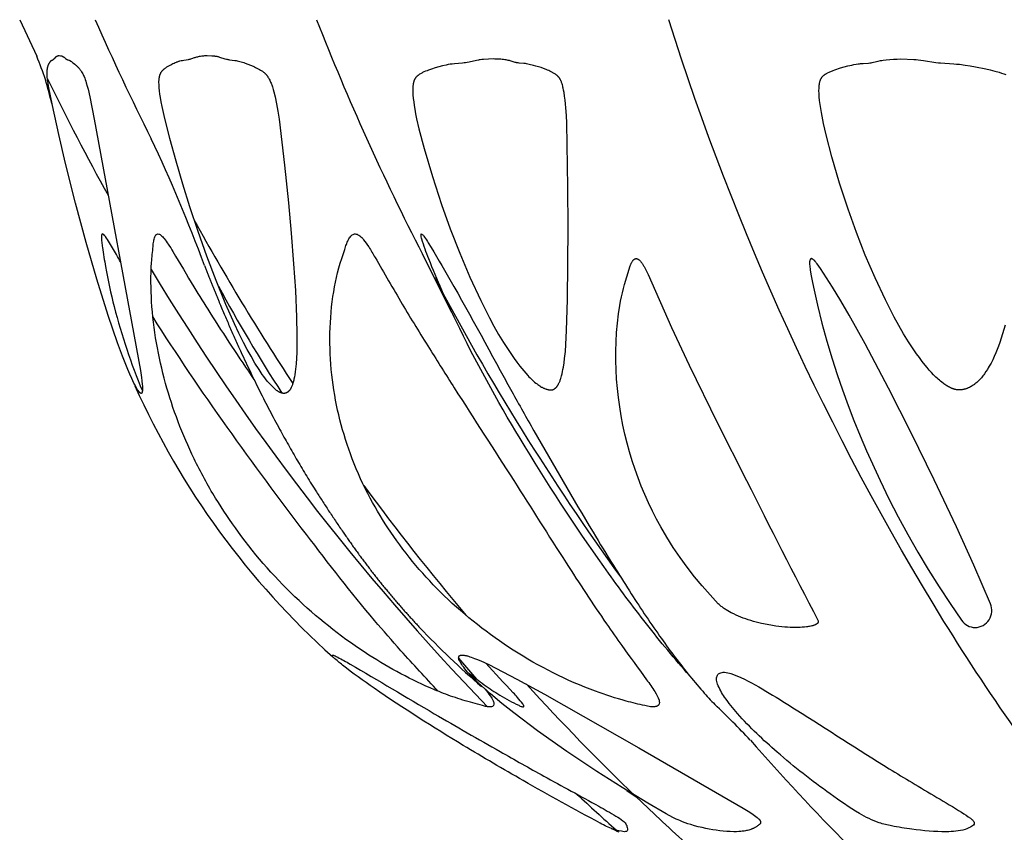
# Model space of a CAD drawing. Header units: millimetres. Extents: x 1250 to 1725, y 0 to 1655.
# Tile 105 of 256: x 1423 to 1452, y 935 to 958. Entities that reach past the tile are written whole.
import ezdxf

# ---------------------------------------------------------------- set-up
doc = ezdxf.new("R2010")
doc.units = ezdxf.units.MM
doc.header["$MEASUREMENT"] = 0
doc.layers.add('Crea2D$visibili$tangenti', color=7, linetype='Continuous', true_color=0x000000)

msp = doc.modelspace()

# ---------------------------------------------------------------- linework, layer by layer
at = {"layer": 'Crea2D$visibili$tangenti'}
for p, q in [((1423.145, 958.482), (1423.639, 957.418)), ((1435.717, 949.965), (1434.859, 951.668)), ((1435.913, 939.918), (1436.437, 939.305)), ((1441.109, 935.852), (1440.804, 936.057))]:
    msp.add_line(p, q, dxfattribs=at)
msp.add_lwpolyline([(1454.654, 934.467, -0.031042), (1450.028, 940.986, -0.061481), (1442.023, 958.482)], format="xyb", dxfattribs=at)
for points in [[(1426.679, 947.614), (1426.678, 947.614), (1426.677, 947.614), (1426.676, 947.615), (1426.675, 947.615), (1426.674, 947.615), (1426.673, 947.615), (1426.672, 947.615), (1426.671, 947.616), (1426.671, 947.616), (1426.67, 947.616), (1426.669, 947.617), (1426.668, 947.617), (1426.667, 947.617), (1426.666, 947.618), (1426.666, 947.618), (1426.665, 947.618), (1426.663, 947.619), (1426.661, 947.62), (1426.66, 947.621), (1426.658, 947.622), (1426.657, 947.623), (1426.655, 947.624), (1426.652, 947.626), (1426.65, 947.628), (1426.648, 947.629), (1426.646, 947.631), (1426.644, 947.633), (1426.642, 947.635), (1426.64, 947.637), (1426.636, 947.641), (1426.632, 947.645), (1426.629, 947.649), (1426.622, 947.657), (1426.615, 947.665), (1426.609, 947.673), (1426.597, 947.689), (1426.586, 947.705), (1426.575, 947.722), (1426.564, 947.739), (1426.554, 947.756), (1426.534, 947.791), (1426.5, 947.854), (1426.468, 947.917), (1426.406, 948.045), (1426.348, 948.175), (1426.293, 948.305), (1426.137, 948.694), (1425.991, 949.086), (1425.719, 949.879), (1425.387, 950.937), (1425.079, 952.002), (1424.77, 953.148), (1424.481, 954.3), (1424.282, 955.141), (1424.096, 955.986), (1423.985, 956.55), (1423.97, 956.635), (1423.958, 956.72), (1423.952, 956.763), (1423.948, 956.805), (1423.944, 956.848), (1423.942, 956.891), (1423.942, 956.914), (1423.942, 956.936), (1423.942, 956.959), (1423.943, 956.982), (1423.945, 957.004), (1423.947, 957.026), (1423.95, 957.049), (1423.951, 957.06), (1423.953, 957.071), (1423.956, 957.082), (1423.958, 957.093), (1423.961, 957.104), (1423.963, 957.114), (1423.966, 957.125), (1423.97, 957.136), (1423.973, 957.146), (1423.977, 957.157), (1423.981, 957.167), (1423.985, 957.178), (1423.99, 957.188), (1423.995, 957.198), (1424, 957.208), (1424.006, 957.218), (1424.011, 957.228), (1424.017, 957.238), (1424.022, 957.245), (1424.027, 957.252), (1424.032, 957.259), (1424.038, 957.266), (1424.041, 957.269), (1424.043, 957.272), (1424.046, 957.276), (1424.049, 957.279), (1424.052, 957.282), (1424.055, 957.285), (1424.058, 957.288), (1424.062, 957.29), (1424.064, 957.293), (1424.067, 957.295), (1424.07, 957.297), (1424.072, 957.299), (1424.075, 957.301), (1424.078, 957.302), (1424.081, 957.304), (1424.084, 957.306), (1424.09, 957.309), (1424.114, 957.321), (1424.119, 957.324), (1424.122, 957.326), (1424.125, 957.328), (1424.128, 957.33), (1424.131, 957.331), (1424.133, 957.333), (1424.136, 957.335), (1424.138, 957.338), (1424.141, 957.34), (1424.144, 957.342), (1424.146, 957.344), (1424.148, 957.347), (1424.151, 957.349), (1424.155, 957.354), (1424.16, 957.359), (1424.182, 957.385), (1424.187, 957.39), (1424.191, 957.395), (1424.194, 957.397), (1424.196, 957.4), (1424.199, 957.402), (1424.201, 957.404), (1424.204, 957.406), (1424.206, 957.408), (1424.209, 957.41), (1424.211, 957.412), (1424.214, 957.414), (1424.216, 957.415), (1424.219, 957.417), (1424.221, 957.418), (1424.224, 957.42), (1424.226, 957.421), (1424.229, 957.423), (1424.232, 957.424), (1424.235, 957.425), (1424.237, 957.426), (1424.24, 957.427), (1424.243, 957.429), (1424.246, 957.43), (1424.249, 957.431), (1424.251, 957.431), (1424.254, 957.432), (1424.26, 957.434), (1424.266, 957.435), (1424.272, 957.437), (1424.278, 957.438), (1424.283, 957.438), (1424.289, 957.439), (1424.295, 957.44), (1424.329, 957.435), (1424.341, 957.433), (1424.347, 957.432), (1424.353, 957.431), (1424.358, 957.43), (1424.364, 957.428), (1424.37, 957.427), (1424.376, 957.425), (1424.378, 957.424), (1424.381, 957.423), (1424.384, 957.422), (1424.387, 957.42), (1424.389, 957.419), (1424.391, 957.418), (1424.395, 957.416), (1424.4, 957.414), (1424.404, 957.411), (1424.408, 957.409), (1424.412, 957.406), (1424.416, 957.403), (1424.42, 957.4), (1424.428, 957.394), (1424.436, 957.388), (1424.473, 957.355), (1424.481, 957.349), (1424.485, 957.346), (1424.489, 957.343), (1424.493, 957.34), (1424.497, 957.338), (1424.501, 957.335), (1424.505, 957.333), (1424.509, 957.33), (1424.514, 957.328), (1424.518, 957.326), (1424.523, 957.324), (1424.528, 957.322), (1424.533, 957.32), (1424.542, 957.317), (1424.572, 957.308), (1424.581, 957.305), (1424.586, 957.303), (1424.591, 957.301), (1424.595, 957.3), (1424.598, 957.298), (1424.602, 957.296), (1424.606, 957.294), (1424.609, 957.292), (1424.613, 957.29), (1424.62, 957.286), (1424.627, 957.281), (1424.634, 957.277), (1424.648, 957.267), (1424.682, 957.242), (1424.715, 957.217), (1424.748, 957.19), (1424.78, 957.162), (1424.795, 957.148), (1424.811, 957.134), (1424.826, 957.119), (1424.84, 957.104), (1424.855, 957.088), (1424.869, 957.072), (1424.882, 957.056), (1424.895, 957.04), (1424.905, 957.028), (1424.914, 957.016), (1424.922, 957.003), (1424.931, 956.99), (1424.947, 956.965), (1424.963, 956.938), (1424.978, 956.912), (1424.992, 956.884), (1425.005, 956.857), (1425.017, 956.829), (1425.036, 956.784), (1425.053, 956.739), (1425.069, 956.693), (1425.083, 956.647), (1425.11, 956.553), (1425.134, 956.459), (1425.184, 956.241), (1425.311, 955.586), (1426.661, 948.279), (1426.689, 948.079), (1426.701, 947.978), (1426.71, 947.878), (1426.713, 947.83), (1426.715, 947.783), (1426.715, 947.759), (1426.715, 947.736), (1426.715, 947.712), (1426.714, 947.689), (1426.713, 947.682), (1426.713, 947.675), (1426.712, 947.668), (1426.711, 947.665), (1426.711, 947.661), (1426.71, 947.658), (1426.709, 947.655), (1426.708, 947.651), (1426.707, 947.648), (1426.707, 947.646), (1426.706, 947.645), (1426.706, 947.643), (1426.705, 947.641), (1426.704, 947.64), (1426.704, 947.638), (1426.703, 947.636), (1426.702, 947.635), (1426.701, 947.633), (1426.7, 947.631), (1426.699, 947.629), (1426.699, 947.628), (1426.698, 947.627), (1426.697, 947.627), (1426.697, 947.626), (1426.696, 947.625), (1426.696, 947.624), (1426.695, 947.623), (1426.694, 947.623), (1426.694, 947.622), (1426.693, 947.621), (1426.692, 947.62), (1426.691, 947.62), (1426.691, 947.619), (1426.691, 947.619), (1426.69, 947.619), (1426.69, 947.618), (1426.689, 947.618), (1426.689, 947.618), (1426.689, 947.618), (1426.688, 947.617), (1426.688, 947.617), (1426.687, 947.617), (1426.687, 947.617), (1426.686, 947.616), (1426.686, 947.616), (1426.685, 947.616), (1426.685, 947.616), (1426.685, 947.616), (1426.684, 947.615), (1426.684, 947.615), (1426.683, 947.615), (1426.683, 947.615), (1426.682, 947.615), (1426.682, 947.615), (1426.681, 947.615), (1426.681, 947.615), (1426.68, 947.614), (1426.68, 947.614), (1426.679, 947.614)], [(1430.83, 947.614), (1430.825, 947.614), (1430.821, 947.615), (1430.816, 947.615), (1430.812, 947.615), (1430.807, 947.616), (1430.802, 947.617), (1430.798, 947.617), (1430.793, 947.618), (1430.789, 947.619), (1430.784, 947.62), (1430.775, 947.622), (1430.766, 947.624), (1430.757, 947.627), (1430.749, 947.63), (1430.74, 947.633), (1430.731, 947.637), (1430.723, 947.64), (1430.714, 947.644), (1430.706, 947.648), (1430.697, 947.653), (1430.689, 947.657), (1430.677, 947.664), (1430.665, 947.671), (1430.653, 947.678), (1430.642, 947.686), (1430.63, 947.693), (1430.619, 947.702), (1430.608, 947.71), (1430.597, 947.718), (1430.576, 947.736), (1430.555, 947.754), (1430.534, 947.773), (1430.514, 947.792), (1430.485, 947.821), (1430.456, 947.85), (1430.428, 947.88), (1430.401, 947.91), (1430.348, 947.973), (1430.297, 948.037), (1430.247, 948.102), (1430.2, 948.169), (1430.108, 948.305), (1429.988, 948.498), (1429.874, 948.694), (1429.764, 948.892), (1429.659, 949.093), (1429.524, 949.365), (1429.393, 949.64), (1429.146, 950.196), (1428.857, 950.898), (1428.587, 951.607), (1428.334, 952.322), (1428.095, 953.043), (1427.889, 953.702), (1427.695, 954.364), (1427.513, 955.03), (1427.347, 955.7), (1427.288, 955.96), (1427.262, 956.091), (1427.238, 956.222), (1427.224, 956.316), (1427.212, 956.41), (1427.203, 956.505), (1427.2, 956.553), (1427.198, 956.601), (1427.197, 956.652), (1427.197, 956.677), (1427.197, 956.703), (1427.198, 956.728), (1427.201, 956.754), (1427.202, 956.766), (1427.203, 956.779), (1427.205, 956.791), (1427.207, 956.803), (1427.209, 956.815), (1427.212, 956.828), (1427.215, 956.84), (1427.218, 956.852), (1427.222, 956.863), (1427.225, 956.875), (1427.229, 956.887), (1427.234, 956.898), (1427.239, 956.909), (1427.244, 956.921), (1427.249, 956.932), (1427.255, 956.943), (1427.262, 956.953), (1427.265, 956.959), (1427.269, 956.964), (1427.272, 956.969), (1427.276, 956.974), (1427.28, 956.98), (1427.283, 956.985), (1427.291, 956.994), (1427.298, 957.002), (1427.306, 957.011), (1427.314, 957.019), (1427.322, 957.028), (1427.331, 957.036), (1427.339, 957.044), (1427.348, 957.051), (1427.356, 957.058), (1427.364, 957.064), (1427.38, 957.076), (1427.396, 957.087), (1427.412, 957.098), (1427.429, 957.109), (1427.446, 957.119), (1427.479, 957.139), (1427.541, 957.173), (1427.572, 957.189), (1427.604, 957.205), (1427.636, 957.22), (1427.669, 957.235), (1427.702, 957.248), (1427.718, 957.254), (1427.735, 957.26), (1427.753, 957.266), (1427.77, 957.272), (1427.788, 957.277), (1427.806, 957.282), (1427.843, 957.291), (1427.879, 957.299), (1427.916, 957.305), (1428.057, 957.327), (1428.073, 957.33), (1428.087, 957.333), (1428.098, 957.335), (1428.108, 957.338), (1428.128, 957.344), (1428.148, 957.351), (1428.227, 957.38), (1428.247, 957.387), (1428.272, 957.394), (1428.297, 957.401), (1428.322, 957.407), (1428.347, 957.413), (1428.378, 957.419), (1428.409, 957.424), (1428.44, 957.429), (1428.471, 957.432), (1428.502, 957.435), (1428.533, 957.437), (1428.564, 957.439), (1428.596, 957.44), (1428.736, 957.433), (1428.772, 957.431), (1428.807, 957.427), (1428.824, 957.425), (1428.842, 957.423), (1428.859, 957.42), (1428.876, 957.417), (1428.897, 957.412), (1428.917, 957.408), (1428.957, 957.397), (1429.117, 957.349), (1429.157, 957.338), (1429.177, 957.333), (1429.197, 957.329), (1429.222, 957.324), (1429.247, 957.32), (1429.399, 957.3), (1429.437, 957.294), (1429.475, 957.286), (1429.512, 957.278), (1429.549, 957.268), (1429.589, 957.257), (1429.628, 957.246), (1429.666, 957.233), (1429.705, 957.22), (1429.781, 957.192), (1429.857, 957.162), (1429.934, 957.129), (1429.971, 957.113), (1430.009, 957.095), (1430.046, 957.077), (1430.082, 957.057), (1430.118, 957.037), (1430.154, 957.016), (1430.172, 957.005), (1430.19, 956.993), (1430.207, 956.981), (1430.224, 956.969), (1430.241, 956.956), (1430.257, 956.943), (1430.265, 956.936), (1430.273, 956.929), (1430.28, 956.922), (1430.288, 956.914), (1430.297, 956.905), (1430.305, 956.896), (1430.314, 956.886), (1430.322, 956.877), (1430.33, 956.867), (1430.338, 956.857), (1430.346, 956.847), (1430.353, 956.836), (1430.36, 956.826), (1430.367, 956.815), (1430.381, 956.793), (1430.394, 956.771), (1430.406, 956.749), (1430.419, 956.722), (1430.432, 956.695), (1430.444, 956.668), (1430.456, 956.64), (1430.467, 956.612), (1430.477, 956.584), (1430.496, 956.527), (1430.517, 956.457), (1430.537, 956.387), (1430.572, 956.244), (1430.617, 956.034), (1430.655, 955.823), (1430.691, 955.588), (1430.851, 954.254), (1430.964, 953.155), (1431.045, 952.271), (1431.114, 951.385), (1431.164, 950.608), (1431.197, 949.83), (1431.208, 949.316), (1431.208, 949.059), (1431.203, 948.803), (1431.197, 948.641), (1431.187, 948.479), (1431.18, 948.399), (1431.172, 948.318), (1431.161, 948.238), (1431.149, 948.158), (1431.138, 948.095), (1431.124, 948.032), (1431.117, 948), (1431.109, 947.969), (1431.101, 947.938), (1431.091, 947.907), (1431.085, 947.887), (1431.078, 947.866), (1431.07, 947.846), (1431.062, 947.826), (1431.054, 947.806), (1431.044, 947.786), (1431.039, 947.777), (1431.034, 947.767), (1431.029, 947.758), (1431.024, 947.748), (1431.019, 947.741), (1431.014, 947.733), (1431.01, 947.726), (1431.005, 947.719), (1430.999, 947.712), (1430.994, 947.705), (1430.989, 947.698), (1430.983, 947.691), (1430.977, 947.685), (1430.971, 947.678), (1430.965, 947.672), (1430.958, 947.666), (1430.955, 947.664), (1430.952, 947.661), (1430.948, 947.658), (1430.945, 947.655), (1430.941, 947.653), (1430.938, 947.65), (1430.934, 947.648), (1430.931, 947.645), (1430.925, 947.642), (1430.919, 947.639), (1430.913, 947.635), (1430.907, 947.632), (1430.901, 947.63), (1430.895, 947.627), (1430.889, 947.625), (1430.883, 947.623), (1430.879, 947.622), (1430.876, 947.621), (1430.873, 947.62), (1430.87, 947.619), (1430.866, 947.618), (1430.863, 947.618), (1430.86, 947.617), (1430.857, 947.616), (1430.853, 947.616), (1430.85, 947.616), (1430.847, 947.615), (1430.843, 947.615), (1430.84, 947.615), (1430.837, 947.614), (1430.833, 947.614)], [(1438.6, 947.714), (1438.603, 947.714), (1438.607, 947.715), (1438.61, 947.715), (1438.614, 947.715), (1438.617, 947.716), (1438.62, 947.716), (1438.624, 947.717), (1438.627, 947.717), (1438.63, 947.718), (1438.633, 947.719), (1438.637, 947.719), (1438.64, 947.72), (1438.643, 947.721), (1438.646, 947.722), (1438.649, 947.723), (1438.652, 947.724), (1438.655, 947.725), (1438.658, 947.726), (1438.664, 947.729), (1438.67, 947.731), (1438.676, 947.734), (1438.682, 947.737), (1438.687, 947.74), (1438.693, 947.744), (1438.698, 947.747), (1438.704, 947.751), (1438.709, 947.755), (1438.714, 947.759), (1438.719, 947.763), (1438.724, 947.767), (1438.729, 947.771), (1438.734, 947.776), (1438.739, 947.78), (1438.744, 947.785), (1438.748, 947.79), (1438.757, 947.8), (1438.766, 947.81), (1438.774, 947.82), (1438.78, 947.828), (1438.787, 947.837), (1438.792, 947.845), (1438.798, 947.854), (1438.804, 947.863), (1438.809, 947.872), (1438.815, 947.881), (1438.82, 947.89), (1438.829, 947.908), (1438.839, 947.927), (1438.847, 947.946), (1438.855, 947.965), (1438.863, 947.984), (1438.87, 948.004), (1438.877, 948.024), (1438.883, 948.044), (1438.895, 948.084), (1438.906, 948.125), (1438.922, 948.188), (1438.936, 948.251), (1438.948, 948.314), (1438.96, 948.377), (1438.98, 948.504), (1438.996, 948.632), (1439.017, 948.833), (1439.033, 949.035), (1439.055, 949.441), (1439.083, 950.344), (1439.099, 952.429), (1439.092, 953.611), (1439.059, 955.475), (1439.049, 955.699), (1439.033, 955.923), (1439.023, 956.034), (1439.01, 956.146), (1438.995, 956.257), (1438.978, 956.367), (1438.967, 956.43), (1438.954, 956.492), (1438.947, 956.523), (1438.94, 956.554), (1438.931, 956.585), (1438.922, 956.616), (1438.916, 956.637), (1438.909, 956.658), (1438.901, 956.679), (1438.893, 956.699), (1438.888, 956.709), (1438.884, 956.719), (1438.879, 956.729), (1438.874, 956.739), (1438.869, 956.748), (1438.864, 956.757), (1438.858, 956.766), (1438.852, 956.775), (1438.847, 956.784), (1438.841, 956.791), (1438.835, 956.799), (1438.829, 956.807), (1438.822, 956.814), (1438.816, 956.821), (1438.809, 956.828), (1438.802, 956.835), (1438.795, 956.842), (1438.788, 956.849), (1438.781, 956.855), (1438.773, 956.862), (1438.766, 956.868), (1438.758, 956.874), (1438.742, 956.886), (1438.726, 956.898), (1438.709, 956.909), (1438.692, 956.919), (1438.675, 956.93), (1438.657, 956.94), (1438.639, 956.949), (1438.603, 956.968), (1438.567, 956.985), (1438.532, 957.002), (1438.495, 957.018), (1438.459, 957.033), (1438.386, 957.062), (1438.312, 957.088), (1438.237, 957.112), (1438.162, 957.134), (1438.086, 957.154), (1437.968, 957.183), (1437.925, 957.192), (1437.883, 957.2), (1437.861, 957.204), (1437.84, 957.207), (1437.812, 957.21), (1437.669, 957.221), (1437.641, 957.225), (1437.627, 957.227), (1437.613, 957.229), (1437.599, 957.232), (1437.584, 957.235), (1437.556, 957.242), (1437.528, 957.25), (1437.416, 957.284), (1437.388, 957.291), (1437.356, 957.299), (1437.324, 957.305), (1437.292, 957.311), (1437.26, 957.316), (1437.218, 957.322), (1437.177, 957.327), (1437.136, 957.331), (1437.094, 957.334), (1437.052, 957.337), (1437.011, 957.339), (1436.969, 957.339), (1436.927, 957.34), (1436.637, 957.327), (1436.588, 957.322), (1436.54, 957.317), (1436.513, 957.313), (1436.486, 957.309), (1436.432, 957.298), (1436.218, 957.251), (1436.164, 957.241), (1436.11, 957.232), (1436.07, 957.226), (1436.03, 957.222), (1435.788, 957.201), (1435.728, 957.194), (1435.668, 957.185), (1435.609, 957.175), (1435.55, 957.163), (1435.443, 957.139), (1435.338, 957.112), (1435.232, 957.081), (1435.128, 957.048), (1435.038, 957.017), (1434.993, 957), (1434.949, 956.983), (1434.905, 956.963), (1434.883, 956.953), (1434.862, 956.942), (1434.841, 956.931), (1434.82, 956.92), (1434.8, 956.908), (1434.779, 956.895), (1434.76, 956.883), (1434.742, 956.87), (1434.733, 956.863), (1434.724, 956.857), (1434.716, 956.85), (1434.707, 956.842), (1434.699, 956.835), (1434.691, 956.827), (1434.683, 956.82), (1434.676, 956.812), (1434.672, 956.808), (1434.669, 956.803), (1434.665, 956.799), (1434.662, 956.795), (1434.658, 956.791), (1434.655, 956.786), (1434.652, 956.782), (1434.649, 956.777), (1434.646, 956.772), (1434.643, 956.767), (1434.64, 956.762), (1434.637, 956.757), (1434.634, 956.752), (1434.632, 956.746), (1434.629, 956.741), (1434.627, 956.735), (1434.622, 956.724), (1434.618, 956.713), (1434.614, 956.702), (1434.61, 956.69), (1434.607, 956.678), (1434.603, 956.666), (1434.601, 956.655), (1434.598, 956.642), (1434.593, 956.618), (1434.59, 956.594), (1434.587, 956.575), (1434.585, 956.556), (1434.582, 956.518), (1434.58, 956.48), (1434.579, 956.443), (1434.579, 956.405), (1434.58, 956.368), (1434.584, 956.293), (1434.593, 956.191), (1434.605, 956.089), (1434.619, 955.987), (1434.636, 955.885), (1434.662, 955.74), (1434.691, 955.596), (1434.757, 955.309), (1434.909, 954.741), (1435.151, 953.922), (1435.416, 953.11), (1435.671, 952.398), (1435.946, 951.694), (1436.242, 950.999), (1436.561, 950.313), (1436.81, 949.817), (1436.941, 949.572), (1437.077, 949.331), (1437.22, 949.094), (1437.37, 948.86), (1437.527, 948.632), (1437.609, 948.52), (1437.693, 948.41), (1437.749, 948.338), (1437.807, 948.268), (1437.866, 948.199), (1437.926, 948.132), (1437.958, 948.099), (1437.989, 948.067), (1438.022, 948.036), (1438.054, 948.005), (1438.088, 947.975), (1438.122, 947.945), (1438.157, 947.917), (1438.193, 947.889), (1438.219, 947.87), (1438.245, 947.851), (1438.272, 947.833), (1438.299, 947.816), (1438.327, 947.8), (1438.341, 947.792), (1438.356, 947.784), (1438.37, 947.777), (1438.385, 947.77), (1438.399, 947.763), (1438.414, 947.757), (1438.436, 947.748), (1438.448, 947.744), (1438.459, 947.74), (1438.47, 947.737), (1438.482, 947.733), (1438.494, 947.73), (1438.505, 947.727), (1438.517, 947.724), (1438.529, 947.722), (1438.54, 947.72), (1438.552, 947.718), (1438.564, 947.717), (1438.576, 947.716), (1438.588, 947.715)], [(1436.014, 940.006), (1436.033, 940.004), (1436.053, 940.002), (1436.072, 940), (1436.091, 939.996), (1436.11, 939.993), (1436.129, 939.989), (1436.148, 939.985), (1436.166, 939.98), (1436.204, 939.969), (1436.241, 939.958), (1436.277, 939.946), (1436.375, 939.91), (1436.435, 939.886), (1436.554, 939.835), (1436.789, 939.726), (1437.201, 939.522), (1437.608, 939.308), (1438.413, 938.865), (1441.154, 937.305), (1444.191, 935.557), (1444.338, 935.465), (1444.411, 935.416), (1444.482, 935.366), (1444.52, 935.337), (1444.559, 935.308), (1444.596, 935.278), (1444.633, 935.247), (1444.642, 935.238), (1444.651, 935.23), (1444.655, 935.226), (1444.66, 935.221), (1444.664, 935.217), (1444.668, 935.212), (1444.67, 935.21), (1444.672, 935.208), (1444.674, 935.205), (1444.675, 935.203), (1444.677, 935.2), (1444.679, 935.198), (1444.68, 935.195), (1444.682, 935.193), (1444.684, 935.19), (1444.685, 935.188), (1444.686, 935.185), (1444.688, 935.182), (1444.689, 935.179), (1444.69, 935.177), (1444.691, 935.174), (1444.692, 935.171), (1444.693, 935.168), (1444.694, 935.165), (1444.695, 935.162), (1444.695, 935.159), (1444.696, 935.155), (1444.697, 935.152), (1444.697, 935.149), (1444.697, 935.147), (1444.697, 935.146), (1444.697, 935.144), (1444.697, 935.143), (1444.697, 935.141), (1444.697, 935.14), (1444.697, 935.138), (1444.697, 935.136), (1444.697, 935.135), (1444.697, 935.133), (1444.697, 935.132), (1444.696, 935.13), (1444.696, 935.129), (1444.696, 935.127), (1444.696, 935.126), (1444.695, 935.124), (1444.695, 935.123), (1444.694, 935.121), (1444.694, 935.12), (1444.693, 935.118), (1444.693, 935.116), (1444.692, 935.115), (1444.691, 935.113), (1444.69, 935.112), (1444.69, 935.11), (1444.689, 935.109), (1444.688, 935.107), (1444.687, 935.106), (1444.686, 935.104), (1444.685, 935.103), (1444.684, 935.101), (1444.683, 935.1), (1444.682, 935.099), (1444.681, 935.097), (1444.678, 935.095), (1444.676, 935.092), (1444.673, 935.089), (1444.671, 935.087), (1444.666, 935.082), (1444.66, 935.077), (1444.648, 935.066), (1444.636, 935.056), (1444.623, 935.046), (1444.61, 935.036), (1444.597, 935.027), (1444.584, 935.019), (1444.571, 935.01), (1444.557, 935.002), (1444.543, 934.994), (1444.529, 934.986), (1444.515, 934.979), (1444.501, 934.972), (1444.487, 934.965), (1444.473, 934.959), (1444.458, 934.953), (1444.443, 934.947), (1444.428, 934.941), (1444.413, 934.936), (1444.382, 934.925), (1444.35, 934.916), (1444.319, 934.908), (1444.287, 934.9), (1444.255, 934.894), (1444.223, 934.888), (1444.19, 934.883), (1444.157, 934.879), (1444.125, 934.875), (1444.092, 934.873), (1444.059, 934.871), (1443.994, 934.868), (1443.929, 934.868), (1443.915, 934.868), (1443.813, 934.87), (1443.711, 934.876), (1443.609, 934.884), (1443.508, 934.896), (1443.407, 934.909), (1443.306, 934.925), (1443.205, 934.944), (1443.105, 934.963), (1442.994, 934.988), (1442.884, 935.014), (1442.774, 935.043), (1442.666, 935.074), (1442.584, 935.1), (1442.504, 935.128), (1442.424, 935.158), (1442.345, 935.19), (1442.295, 935.213), (1442.245, 935.236), (1442.147, 935.285), (1441.953, 935.389), (1441.415, 935.696), (1440.666, 936.15), (1439.928, 936.621), (1439.061, 937.2), (1438.209, 937.8), (1437.514, 938.324), (1437.174, 938.595), (1436.841, 938.875), (1436.585, 939.102), (1436.46, 939.219), (1436.337, 939.34), (1436.255, 939.425), (1436.174, 939.512), (1436.136, 939.557), (1436.098, 939.602), (1436.061, 939.649), (1436.026, 939.696), (1436.004, 939.727), (1435.983, 939.758), (1435.972, 939.774), (1435.963, 939.79), (1435.953, 939.807), (1435.944, 939.824), (1435.938, 939.835), (1435.932, 939.847), (1435.929, 939.853), (1435.927, 939.859), (1435.925, 939.865), (1435.922, 939.871), (1435.92, 939.878), (1435.919, 939.881), (1435.918, 939.884), (1435.918, 939.887), (1435.917, 939.89), (1435.916, 939.893), (1435.916, 939.896), (1435.915, 939.9), (1435.915, 939.903), (1435.914, 939.906), (1435.914, 939.909), (1435.913, 939.913), (1435.913, 939.916), (1435.913, 939.919), (1435.913, 939.922), (1435.913, 939.924), (1435.913, 939.927), (1435.913, 939.929), (1435.914, 939.931), (1435.914, 939.933), (1435.914, 939.935), (1435.914, 939.937), (1435.915, 939.94), (1435.915, 939.942), (1435.915, 939.944), (1435.916, 939.946), (1435.916, 939.948), (1435.917, 939.95), (1435.917, 939.952), (1435.918, 939.954), (1435.919, 939.956), (1435.919, 939.958), (1435.92, 939.96), (1435.921, 939.962), (1435.922, 939.964), (1435.923, 939.966), (1435.924, 939.968), (1435.925, 939.97), (1435.926, 939.972), (1435.927, 939.973), (1435.928, 939.975), (1435.929, 939.977), (1435.93, 939.977), (1435.931, 939.978), (1435.931, 939.979), (1435.932, 939.98), (1435.933, 939.98), (1435.933, 939.981), (1435.934, 939.982), (1435.935, 939.983), (1435.936, 939.983), (1435.936, 939.984), (1435.937, 939.985), (1435.938, 939.986), (1435.939, 939.986), (1435.94, 939.987), (1435.941, 939.988), (1435.942, 939.989), (1435.943, 939.989), (1435.944, 939.99), (1435.945, 939.991), (1435.947, 939.991), (1435.949, 939.992), (1435.951, 939.994), (1435.953, 939.995), (1435.956, 939.996), (1435.958, 939.997), (1435.961, 939.998), (1435.963, 939.998), (1435.966, 939.999), (1435.968, 940), (1435.971, 940.001), (1435.973, 940.001), (1435.976, 940.002), (1435.979, 940.002), (1435.984, 940.003), (1435.989, 940.004), (1435.994, 940.005), (1436, 940.005), (1436.005, 940.005)]]:
    msp.add_lwpolyline(points, close=True, dxfattribs=at)
msp.add_lwpolyline([(1451.81, 949.597), (1451.736, 949.343), (1451.696, 949.217), (1451.653, 949.092), (1451.616, 948.99), (1451.578, 948.89), (1451.537, 948.79), (1451.494, 948.691), (1451.448, 948.594), (1451.4, 948.498), (1451.348, 948.403), (1451.32, 948.356), (1451.292, 948.31), (1451.252, 948.247), (1451.209, 948.186), (1451.187, 948.156), (1451.165, 948.126), (1451.142, 948.097), (1451.118, 948.068), (1451.093, 948.041), (1451.068, 948.013), (1451.042, 947.987), (1451.016, 947.961), (1450.988, 947.936), (1450.96, 947.913), (1450.931, 947.89), (1450.916, 947.878), (1450.901, 947.868), (1450.877, 947.851), (1450.852, 947.835), (1450.826, 947.819), (1450.8, 947.805), (1450.773, 947.791), (1450.76, 947.785), (1450.746, 947.778), (1450.732, 947.772), (1450.718, 947.767), (1450.705, 947.761), (1450.691, 947.756), (1450.676, 947.751), (1450.662, 947.746), (1450.648, 947.742), (1450.634, 947.738), (1450.619, 947.734), (1450.605, 947.731), (1450.59, 947.728), (1450.576, 947.725), (1450.561, 947.722), (1450.546, 947.72), (1450.531, 947.718), (1450.516, 947.717), (1450.501, 947.716), (1450.486, 947.715), (1450.471, 947.714), (1450.456, 947.714), (1450.441, 947.716), (1450.425, 947.717), (1450.409, 947.719), (1450.394, 947.722), (1450.379, 947.725), (1450.363, 947.728), (1450.348, 947.731), (1450.333, 947.735), (1450.319, 947.74), (1450.304, 947.744), (1450.289, 947.749), (1450.275, 947.754), (1450.26, 947.76), (1450.246, 947.766), (1450.232, 947.772), (1450.218, 947.778), (1450.19, 947.792), (1450.163, 947.806), (1450.136, 947.822), (1450.109, 947.838), (1450.083, 947.855), (1450.057, 947.872), (1450.031, 947.89), (1450.006, 947.909), (1449.969, 947.937), (1449.933, 947.966), (1449.897, 947.996), (1449.863, 948.026), (1449.828, 948.058), (1449.795, 948.09), (1449.729, 948.155), (1449.665, 948.223), (1449.603, 948.292), (1449.543, 948.363), (1449.484, 948.435), (1449.398, 948.544), (1449.314, 948.655), (1449.232, 948.767), (1449.153, 948.881), (1449, 949.113), (1448.854, 949.35), (1448.714, 949.591), (1448.581, 949.835), (1448.328, 950.332), (1448.024, 950.979), (1447.742, 951.634), (1447.481, 952.298), (1447.24, 952.971), (1446.995, 953.731), (1446.77, 954.498), (1446.602, 955.138), (1446.528, 955.46), (1446.464, 955.785), (1446.445, 955.899), (1446.427, 956.013), (1446.413, 956.128), (1446.402, 956.243), (1446.398, 956.32), (1446.396, 956.359), (1446.395, 956.398), (1446.395, 956.437), (1446.396, 956.476), (1446.398, 956.515), (1446.401, 956.554), (1446.403, 956.581), (1446.407, 956.609), (1446.409, 956.622), (1446.411, 956.636), (1446.413, 956.649), (1446.416, 956.663), (1446.419, 956.676), (1446.423, 956.689), (1446.427, 956.702), (1446.431, 956.715), (1446.436, 956.728), (1446.438, 956.734), (1446.441, 956.74), (1446.444, 956.746), (1446.447, 956.753), (1446.45, 956.759), (1446.453, 956.765), (1446.458, 956.774), (1446.463, 956.783), (1446.469, 956.793), (1446.476, 956.802), (1446.482, 956.81), (1446.489, 956.819), (1446.496, 956.828), (1446.503, 956.836), (1446.511, 956.844), (1446.518, 956.852), (1446.526, 956.859), (1446.535, 956.867), (1446.543, 956.874), (1446.551, 956.881), (1446.56, 956.887), (1446.569, 956.893), (1446.577, 956.898), (1446.584, 956.903), (1446.591, 956.908), (1446.599, 956.912), (1446.614, 956.92), (1446.63, 956.928), (1446.646, 956.936), (1446.694, 956.957), (1446.803, 957.002), (1446.858, 957.023), (1446.913, 957.043), (1446.966, 957.061), (1447.02, 957.078), (1447.128, 957.11), (1447.238, 957.137), (1447.348, 957.162), (1447.412, 957.175), (1447.475, 957.187), (1447.539, 957.197), (1447.571, 957.201), (1447.604, 957.204), (1447.681, 957.211), (1447.835, 957.221), (1447.874, 957.226), (1447.893, 957.228), (1447.912, 957.231), (1447.946, 957.237), (1447.98, 957.244), (1448.115, 957.276), (1448.183, 957.291), (1448.223, 957.299), (1448.264, 957.305), (1448.345, 957.316), (1448.452, 957.327), (1448.559, 957.334), (1448.666, 957.339), (1448.773, 957.34), (1449.157, 957.326), (1449.221, 957.322), (1449.284, 957.317), (1449.358, 957.308), (1449.431, 957.298), (1449.796, 957.24), (1449.87, 957.232), (1449.925, 957.226), (1450.313, 957.201), (1450.396, 957.194), (1450.48, 957.185), (1450.646, 957.163), (1450.796, 957.139), (1450.946, 957.113), (1451.243, 957.053), (1451.376, 957.022), (1451.509, 956.989), (1451.64, 956.952), (1451.705, 956.932), (1451.77, 956.91), (1451.83, 956.888)], dxfattribs=at)
for points in [[(1445.721, 940.805), (1445.64, 940.806), (1445.559, 940.809), (1445.479, 940.814), (1445.399, 940.82), (1445.31, 940.828), (1445.222, 940.838), (1445.135, 940.849), (1445.047, 940.862), (1444.886, 940.891), (1444.726, 940.924), (1444.646, 940.943), (1444.567, 940.963), (1444.488, 940.985), (1444.41, 941.009), (1444.337, 941.032), (1444.265, 941.056), (1444.193, 941.082), (1444.122, 941.11), (1444.051, 941.139), (1443.982, 941.17), (1443.913, 941.202), (1443.844, 941.237), (1443.793, 941.264), (1443.743, 941.292), (1443.693, 941.322), (1443.669, 941.338), (1443.645, 941.353), (1443.621, 941.37), (1443.598, 941.387), (1443.575, 941.404), (1443.552, 941.422), (1443.53, 941.44), (1443.508, 941.459), (1443.487, 941.479), (1443.466, 941.499), (1443.226, 941.752), (1442.995, 942.014), (1442.772, 942.283), (1442.557, 942.56), (1442.352, 942.844), (1442.156, 943.133), (1441.97, 943.429), (1441.794, 943.73), (1441.669, 943.961), (1441.549, 944.194), (1441.436, 944.431), (1441.329, 944.67), (1441.227, 944.913), (1441.132, 945.157), (1441.044, 945.404), (1440.962, 945.653), (1440.884, 945.911), (1440.813, 946.171), (1440.749, 946.432), (1440.692, 946.695), (1440.641, 946.96), (1440.598, 947.226), (1440.561, 947.492), (1440.532, 947.76), (1440.509, 948.031), (1440.494, 948.303), (1440.485, 948.574), (1440.485, 948.846), (1440.493, 949.118), (1440.508, 949.389), (1440.533, 949.66), (1440.565, 949.929), (1440.603, 950.175), (1440.625, 950.297), (1440.649, 950.419), (1440.675, 950.541), (1440.704, 950.661), (1440.735, 950.782), (1440.872, 951.232), (1440.891, 951.295), (1440.902, 951.327), (1440.908, 951.342), (1440.914, 951.358), (1440.921, 951.372), (1440.927, 951.387), (1440.935, 951.401), (1440.942, 951.416), (1440.95, 951.43), (1440.959, 951.443), (1440.968, 951.457), (1440.977, 951.47), (1440.984, 951.479), (1440.987, 951.483), (1440.99, 951.487), (1440.994, 951.491), (1440.997, 951.495), (1441.001, 951.499), (1441.004, 951.502), (1441.008, 951.506), (1441.01, 951.508), (1441.012, 951.509), (1441.014, 951.511), (1441.016, 951.513), (1441.018, 951.514), (1441.02, 951.516), (1441.022, 951.517), (1441.024, 951.518), (1441.026, 951.52), (1441.028, 951.521), (1441.03, 951.522), (1441.033, 951.523), (1441.035, 951.525), (1441.037, 951.526), (1441.039, 951.526), (1441.041, 951.527), (1441.043, 951.528), (1441.045, 951.529), (1441.047, 951.529), (1441.049, 951.53), (1441.051, 951.53), (1441.053, 951.531), (1441.056, 951.531), (1441.058, 951.532), (1441.06, 951.532), (1441.062, 951.533), (1441.064, 951.533), (1441.066, 951.533), (1441.068, 951.533), (1441.071, 951.534), (1441.073, 951.534), (1441.075, 951.534), (1441.077, 951.534), (1441.079, 951.534), (1441.081, 951.534), (1441.084, 951.534), (1441.086, 951.533), (1441.088, 951.533), (1441.09, 951.533), (1441.092, 951.533), (1441.094, 951.532), (1441.097, 951.532), (1441.099, 951.532), (1441.101, 951.531), (1441.103, 951.531), (1441.105, 951.53), (1441.108, 951.529), (1441.11, 951.529), (1441.113, 951.528), (1441.116, 951.527), (1441.118, 951.526), (1441.121, 951.524), (1441.124, 951.523), (1441.126, 951.522), (1441.129, 951.521), (1441.131, 951.519), (1441.134, 951.518), (1441.136, 951.516), (1441.139, 951.515), (1441.141, 951.513), (1441.146, 951.51), (1441.15, 951.506), (1441.155, 951.503), (1441.159, 951.499), (1441.164, 951.495), (1441.173, 951.487), (1441.181, 951.479), (1441.192, 951.468), (1441.202, 951.456), (1441.213, 951.444), (1441.223, 951.432), (1441.232, 951.42), (1441.241, 951.408), (1441.25, 951.396), (1441.259, 951.383), (1441.272, 951.364), (1441.284, 951.345), (1441.295, 951.325), (1441.307, 951.305), (1441.329, 951.265), (1441.349, 951.224), (1441.422, 951.071), (1442.106, 949.535), (1442.621, 948.435), (1443.446, 946.752), (1444.29, 945.079, 0.00532), (1446.365, 941.016), (1446.369, 941.005), (1446.37, 941.002), (1446.372, 940.998), (1446.372, 940.996), (1446.373, 940.995), (1446.373, 940.993), (1446.374, 940.991), (1446.374, 940.99), (1446.374, 940.988), (1446.374, 940.987), (1446.374, 940.986), (1446.375, 940.984), (1446.375, 940.983), (1446.375, 940.981), (1446.375, 940.98), (1446.375, 940.979), (1446.375, 940.977), (1446.375, 940.976), (1446.375, 940.975), (1446.375, 940.973), (1446.375, 940.972), (1446.374, 940.971), (1446.374, 940.97), (1446.374, 940.968), (1446.374, 940.967), (1446.373, 940.966), (1446.373, 940.965), (1446.373, 940.963), (1446.372, 940.962), (1446.372, 940.961), (1446.372, 940.96), (1446.371, 940.959), (1446.371, 940.957), (1446.37, 940.956), (1446.37, 940.955), (1446.369, 940.954), (1446.369, 940.953), (1446.368, 940.952), (1446.368, 940.95), (1446.366, 940.948), (1446.365, 940.946), (1446.364, 940.944), (1446.362, 940.942), (1446.36, 940.939), (1446.359, 940.937), (1446.357, 940.935), (1446.355, 940.933), (1446.354, 940.931), (1446.352, 940.929), (1446.35, 940.928), (1446.348, 940.926), (1446.344, 940.922), (1446.34, 940.918), (1446.337, 940.916), (1446.333, 940.913), (1446.33, 940.91), (1446.326, 940.908), (1446.323, 940.905), (1446.319, 940.903), (1446.316, 940.901), (1446.312, 940.898), (1446.308, 940.896), (1446.304, 940.894), (1446.297, 940.89), (1446.289, 940.886), (1446.281, 940.883), (1446.273, 940.879), (1446.265, 940.876), (1446.257, 940.873), (1446.248, 940.87), (1446.231, 940.865), (1446.215, 940.86), (1446.184, 940.852), (1446.154, 940.845), (1446.123, 940.839), (1446.093, 940.833), (1446.062, 940.828), (1446.031, 940.824), (1445.969, 940.817), (1445.907, 940.812), (1445.845, 940.808)], [(1450.936, 940.805, 0.527279), (1451.382, 941.499), (1450.897, 942.619), (1450.393, 943.73), (1449.743, 945.103), (1449.074, 946.467), (1448.416, 947.769), (1447.736, 949.059), (1447.274, 949.892), (1447.033, 950.302), (1446.784, 950.707), (1446.435, 951.243), (1446.34, 951.383), (1446.316, 951.415), (1446.304, 951.431), (1446.297, 951.439), (1446.291, 951.447), (1446.284, 951.455), (1446.277, 951.462), (1446.27, 951.47), (1446.262, 951.477), (1446.254, 951.485), (1446.246, 951.492), (1446.238, 951.499), (1446.229, 951.506), (1446.221, 951.512), (1446.217, 951.515), (1446.212, 951.518), (1446.208, 951.52), (1446.204, 951.523), (1446.201, 951.524), (1446.199, 951.525), (1446.197, 951.526), (1446.195, 951.527), (1446.193, 951.528), (1446.191, 951.529), (1446.189, 951.53), (1446.187, 951.531), (1446.185, 951.531), (1446.184, 951.532), (1446.183, 951.532), (1446.181, 951.532), (1446.18, 951.532), (1446.179, 951.532), (1446.178, 951.533), (1446.177, 951.533), (1446.176, 951.533), (1446.176, 951.533), (1446.175, 951.533), (1446.174, 951.533), (1446.173, 951.533), (1446.172, 951.533), (1446.171, 951.533), (1446.17, 951.533), (1446.169, 951.533), (1446.168, 951.533), (1446.167, 951.533), (1446.166, 951.533), (1446.165, 951.532), (1446.165, 951.532), (1446.164, 951.532), (1446.164, 951.532), (1446.163, 951.532), (1446.163, 951.532), (1446.163, 951.532), (1446.162, 951.531), (1446.162, 951.531), (1446.161, 951.531), (1446.16, 951.53), (1446.159, 951.53), (1446.158, 951.53), (1446.158, 951.529), (1446.157, 951.529), (1446.156, 951.528), (1446.155, 951.528), (1446.154, 951.527), (1446.154, 951.526), (1446.153, 951.526), (1446.152, 951.525), (1446.151, 951.524), (1446.151, 951.524), (1446.15, 951.523), (1446.149, 951.522), (1446.148, 951.521), (1446.148, 951.52), (1446.147, 951.52), (1446.146, 951.519), (1446.146, 951.518), (1446.145, 951.517), (1446.144, 951.515), (1446.143, 951.513), (1446.141, 951.511), (1446.14, 951.509), (1446.139, 951.507), (1446.138, 951.505), (1446.137, 951.503), (1446.136, 951.5), (1446.135, 951.498), (1446.134, 951.496), (1446.132, 951.491), (1446.13, 951.486), (1446.129, 951.481), (1446.127, 951.476), (1446.126, 951.471), (1446.125, 951.466), (1446.124, 951.461), (1446.123, 951.457), (1446.122, 951.452), (1446.121, 951.447), (1446.12, 951.443), (1446.119, 951.434), (1446.118, 951.425), (1446.118, 951.415), (1446.118, 951.406), (1446.118, 951.397), (1446.118, 951.389), (1446.118, 951.38), (1446.12, 951.362), (1446.124, 951.327), (1446.139, 951.205), (1446.157, 951.083), (1446.192, 950.893), (1446.231, 950.705), (1446.35, 950.179), (1446.482, 949.655), (1446.626, 949.134), (1446.781, 948.617), (1446.926, 948.164), (1447.08, 947.714), (1447.242, 947.267), (1447.412, 946.823), (1447.59, 946.382), (1447.776, 945.944), (1448.171, 945.079), (1448.429, 944.55), (1448.698, 944.027), (1448.979, 943.509), (1449.271, 942.997), (1449.573, 942.492), (1449.886, 941.993), (1450.209, 941.501), (1450.542, 941.016, 0.235893)]]:
    msp.add_lwpolyline(points, format="xyb", close=True, dxfattribs=at)
for centre, radius, start, end in [((1490.348, 986.967), 70.973, 203.6622, 206.75038), ((1501.252, 985.762), 74.636, 201.43862, 207.18161), ((1416.909, 954.527), 7.325, 11.9465, 23.2436), ((1487.074, 987.499), 70.206, 205.96415, 209.08035), ((1385.783, 935.578), 45.547, 20.2416, 25.2715), ((1490.629, 987.11), 71.289, 208.91028, 213.36576), ((1487.768, 987.901), 71.009, 211.10826, 224.0794), ((1498.758, 984.424), 71.806, 207.75122, 215.93489), ((1465.602, 970.368), 41.599, 208.1586, 213.1469), ((1447.752, 957.317), 23.273, 204.033, 228.2468), ((1490.061, 986.703), 70.59, 216.28039, 220.1818), ((1452.979, 958.124), 25.123, 223.593, 229.2522), ((1488.961, 985.731), 69.122, 222.3623, 226.14492), ((1421.044, 915.261), 32.272, 43.6437, 46.2286), ((1493.477, 980.317), 65.108, 221.07866, 224.76551), ((1486.919, 987.067), 69.818, 227.05527, 228.33223), ((1488.339, 985.091), 68.229, 226.19296, 227.89898), ((1438.908, 931.63), 3.628, 62.5986, 66.3362)]:
    msp.add_arc(centre, radius, start, end, dxfattribs=at)
for points, knots in [([(1426.079, 951.437), (1426.039, 951.508), (1425.999, 951.579), (1425.883, 951.785), (1425.809, 951.918), (1425.655, 952.165), (1425.563, 952.296), (1425.533, 952.239)], [1.95733603, 1.95733603, 1.95733603, 1.95733603, 1.96636845, 1.96636845, 1.9835119, 1.9835119, 2, 2, 2, 2]), ([(1425.533, 952.239), (1425.522, 952.215), (1425.518, 952.14), (1425.529, 952.013), (1425.573, 951.726), (1425.667, 951.094), (1425.985, 949.68), (1426.384, 948.482), (1426.714, 947.685)], [0, 0, 0, 0, 0.077067, 0.223652, 0.381537, 0.948528, 2.139254, 4.727605, 4.727605, 4.727605, 4.727605]), ([(1429.507, 943.581), (1429.273, 943.9), (1428.807, 944.59), (1428.032, 946.009), (1427.31, 947.909), (1426.966, 949.854), (1426.954, 951.197), (1427.017, 951.782), (1427.037, 952.032), (1427.07, 952.155), (1427.101, 952.22), (1427.127, 952.239)], [0, 0, 0, 0, 1.186228, 2.497012, 4.843802, 7.259732, 8.393189, 8.863476, 9.02326, 9.147123, 9.239283, 9.239283, 9.239283, 9.239283]), ([(1427.127, 952.239), (1427.145, 952.254), (1427.197, 952.255), (1427.274, 952.203), (1427.365, 952.101), (1427.48, 951.941), (1427.765, 951.47), (1428.154, 950.799), (1428.93, 949.553), (1429.522, 948.661), (1429.96, 948.018)], [0, 0, 0, 0, 0.065196, 0.146695, 0.272015, 0.477592, 0.733386, 1.925968, 2.8019, 5.137198, 5.137198, 5.137198, 5.137198]), ([(1433.938, 943.581), (1433.723, 943.899), (1433.304, 944.587), (1432.64, 946.041), (1432.142, 948.014), (1432.139, 950.01), (1432.411, 951.255), (1432.583, 951.736), (1432.633, 951.909), (1432.686, 952.043), (1432.747, 952.16), (1432.807, 952.222), (1432.842, 952.239)], [0, 0, 0, 0, 1.150726, 2.415226, 4.78419, 7.214741, 8.349017, 8.593743, 8.74585, 8.888676, 9.02647, 9.14155, 9.14155, 9.14155, 9.14155]), ([(1432.842, 952.239), (1432.869, 952.253), (1432.942, 952.258), (1433.05, 952.193), (1433.173, 952.063), (1433.32, 951.85), (1433.687, 951.221), (1434.255, 950.223), (1435.035, 948.965), (1436.113, 947.251), (1437.457, 945.187), (1438.903, 942.882), (1439.953, 941.283), (1440.744, 940.156), (1441.223, 939.506), (1441.599, 938.985), (1441.741, 938.742), (1441.764, 938.579), (1441.679, 938.505), (1441.594, 938.501), (1441.47, 938.502), (1441.201, 938.561), (1440.662, 938.693), (1439.334, 939.116), (1437.492, 940.059), (1435.469, 941.636), (1434.389, 942.909), (1433.938, 943.581)], [0, 0, 0, 0, 0.08956, 0.208213, 0.368453, 0.626144, 0.98291, 2.551417, 4.070574, 5.423914, 8.625595, 11.45936, 13.588718, 14.362301, 15.589039, 16.012064, 16.290097, 16.429654, 16.485047, 16.586678, 16.68598, 16.85513, 17.4112, 18.35169, 21.030589, 23.585911, 26.011871, 26.011871, 26.011871, 26.011871]), ([(1442.549, 939.492), (1442.12, 939.986), (1441.287, 940.996), (1439.633, 943.243), (1437.752, 946.118), (1436.079, 949.124), (1435.204, 951.101), (1434.883, 951.948), (1434.815, 952.194), (1434.821, 952.26), (1434.852, 952.247), (1434.855, 952.239)], [0, 0, 0, 0, 1.962095, 3.926632, 8.367895, 12.263949, 14.238091, 14.848532, 14.978966, 15.003808, 15.035034, 15.035034, 15.035034, 15.035034]), ([(1434.855, 952.239), (1434.879, 952.216), (1434.941, 952.135), (1435.21, 951.699), (1436.081, 950.216), (1437.063, 948.371), (1438.443, 945.916), (1439.234, 944.554), (1439.823, 943.581), (1440.019, 943.255), (1440.368, 942.682), (1441.004, 941.668), (1441.71, 940.606), (1442.429, 939.637), (1442.979, 938.984), (1443.245, 938.689), (1443.369, 938.565)], [0, 0, 0, 0, 0.099691, 0.304586, 1.536696, 5.260129, 6.572122, 9.985066, 9.985066, 9.985066, 11.125576, 11.998865, 13.576841, 14.949762, 15.614357, 16.140147, 16.140147, 16.140147, 16.140147]), ([(1435.316, 938.952), (1434.955, 939.346), (1434.328, 940.019), (1433.018, 941.516), (1430.548, 944.708), (1428.396, 947.661), (1427.019, 949.847)], [0, 0, 0, 0, 1.598891, 2.762846, 5.961682, 13.712269, 13.712269, 13.712269, 13.712269]), ([(1436.68, 939.016), (1436.732, 938.953), (1436.821, 938.841), (1436.91, 938.696), (1436.955, 938.58), (1436.909, 938.506), (1436.818, 938.498), (1436.721, 938.505), (1436.55, 938.548), (1436.225, 938.641), (1435.753, 938.779), (1434.715, 939.185), (1433.149, 940.026), (1431.194, 941.549), (1430.029, 942.862), (1429.507, 943.581)], [0, 0, 0, 0, 0.247627, 0.421811, 0.522308, 0.597882, 0.66076, 0.775554, 0.895662, 1.185651, 1.793606, 2.36726, 4.528629, 7.107781, 9.772103, 9.772103, 9.772103, 9.772103]), ([(1440.73, 934.868), (1440.624, 934.88), (1440.375, 934.933), (1439.403, 935.452), (1437.941, 936.256), (1435.74, 937.549), (1433.98, 938.662), (1432.744, 939.54), (1432.344, 939.867), (1432.245, 939.967), (1432.228, 939.998), (1432.237, 940.007), (1432.241, 940.006)], [0, 0, 0, 0, 0.326747, 0.746904, 3.305895, 5.330934, 8.405259, 9.548646, 9.879296, 9.953346, 9.970757, 9.982351, 9.982351, 9.982351, 9.982351]), ([(1432.241, 940.006), (1432.26, 940.004), (1432.313, 939.984), (1432.487, 939.899), (1433.458, 939.338), (1435.018, 938.398), (1436.903, 937.323), (1438.493, 936.42), (1439.626, 935.816), (1440.393, 935.383), (1440.663, 935.217), (1440.785, 935.106), (1440.814, 935.001), (1440.838, 934.924), (1440.8, 934.866), (1440.755, 934.869), (1440.735, 934.868)], [0, 0, 0, 0, 0.056849, 0.16775, 0.579229, 3.422396, 5.63151, 7.087817, 8.907723, 9.483353, 9.73011, 9.85791, 9.971811, 10.04561, 10.09625, 10.161116, 10.161116, 10.161116, 10.161116]), ([(1436.183, 939.502), (1436.339, 939.377), (1436.641, 939.148), (1437.128, 938.816), (1437.503, 938.62), (1437.731, 938.509), (1437.781, 938.499), (1437.813, 938.505), (1437.805, 938.545), (1437.744, 938.634), (1437.641, 938.759), (1437.28, 939.151), (1436.967, 939.479), (1436.704, 939.767)], [0, 0, 0, 0, 0.597161, 1.13931, 1.765195, 1.866206, 1.899468, 1.918077, 1.950691, 2.005617, 2.246378, 2.433384, 3.604945, 3.604945, 3.604945, 3.604945]), ([(1450.098, 934.868), (1449.764, 934.867), (1449.229, 934.912), (1448.581, 935.019), (1448.055, 935.137), (1447.452, 935.453), (1446.458, 936.14), (1445.251, 937.083), (1444.232, 938.039), (1443.675, 938.725), (1443.465, 939.07), (1443.407, 939.297), (1443.428, 939.422), (1443.521, 939.498), (1443.6, 939.503), (1443.645, 939.505)], [0, 0, 0, 0, 1.005245, 1.604301, 1.974663, 2.613445, 3.634705, 5.599361, 7.204422, 7.818002, 8.246704, 8.407383, 8.515044, 8.610833, 8.746197, 8.746197, 8.746197, 8.746197]), ([(1443.645, 939.505), (1443.709, 939.503), (1443.873, 939.463), (1444.315, 939.27), (1444.945, 938.907), (1446.378, 938.01), (1447.75, 937.121), (1449.358, 936.136), (1450.158, 935.678), (1450.747, 935.304), (1450.867, 935.201), (1450.916, 935.146), (1450.912, 935.078), (1450.815, 935), (1450.548, 934.884), (1450.282, 934.867), (1450.098, 934.868)], [0, 0, 0, 0, 0.193295, 0.501331, 1.445992, 2.371583, 5.573358, 6.349191, 8.029537, 8.339091, 8.439118, 8.50469, 8.553299, 8.631689, 8.866584, 9.418664, 9.418664, 9.418664, 9.418664])]:
    msp.add_open_spline(points, degree=3, knots=knots, dxfattribs=at)
msp.add_open_spline([(1428.17, 952.249), (1428.165, 952.255), (1428.165, 952.253), (1428.169, 952.239)], degree=3, dxfattribs=at)
msp.add_rational_spline([(1428.516, 951.335), (1428.674, 950.934), (1428.979, 950.182), (1429.58, 948.794), (1430.662, 946.551), (1431.748, 944.738), (1432.553, 943.581), (1433.223, 942.597), (1433.968, 941.668), (1434.784, 940.801)], [1, 1, 1, 1, 1, 1, 1, 0.99796092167, 0.99796092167, 1], degree=3, knots=[0, 0, 0, 0, 1.292826, 2.437254, 4.534259, 8.763433, 8.763433, 8.763433, 12.33169, 12.33169, 12.33169, 12.33169], dxfattribs=at)

doc.saveas('drawing.dxf')
